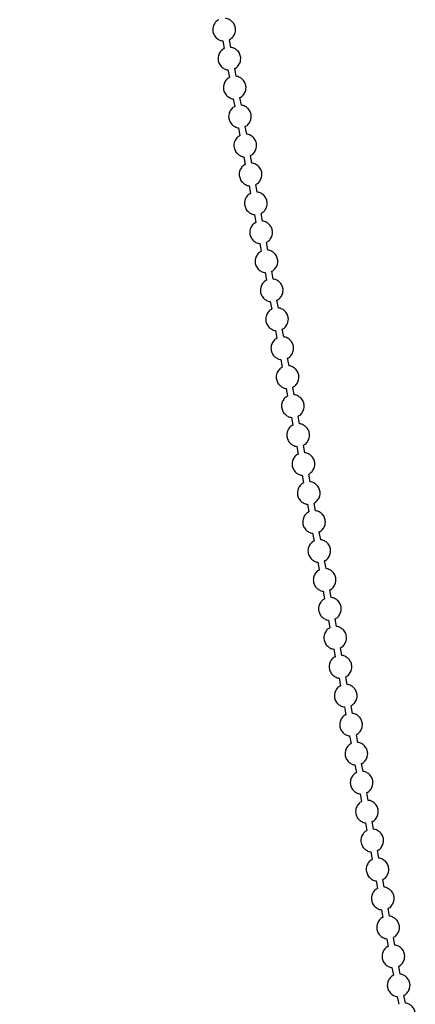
# Model space of a CAD drawing. Header units: millimetres. Extents: x 313 to 1951, y 543 to 2760.
# Tile 32 of 58: x 838 to 926, y 1974 to 2191. Entities that reach past the tile are written whole.
import ezdxf

# ---------------------------------------------------------------- set-up
doc = ezdxf.new("R2010")
doc.units = ezdxf.units.MM
doc.header["$LTSCALE"] = 10

msp = doc.modelspace()

# ---------------------------------------------------------------- linework, layer by layer
at = {"color": 7, "linetype": 'Continuous', "lineweight": 25}
for p, q in [((884.86, 2185.24), (884.55, 2186.94)), ((883.08, 2186.67), (883.39, 2184.97)), ((884.24, 2180.29), (884.55, 2178.59)), ((886.03, 2178.86), (885.72, 2180.56)), ((885.41, 2173.9), (885.72, 2172.2)), ((887.19, 2172.47), (886.88, 2174.17)), ((886.57, 2167.51), (886.88, 2165.81)), ((888.36, 2166.08), (888.05, 2167.78)), ((887.74, 2161.13), (888.05, 2159.43)), ((889.52, 2159.69), (889.21, 2161.39)), ((888.9, 2154.74), (889.21, 2153.04)), ((890.69, 2153.31), (890.38, 2155.01)), ((890.07, 2148.35), (890.38, 2146.65)), ((891.86, 2146.92), (891.55, 2148.62)), ((891.24, 2141.96), (891.55, 2140.26)), ((893.02, 2140.53), (892.71, 2142.23)), ((892.4, 2135.58), (892.71, 2133.88)), ((894.19, 2134.15), (893.88, 2135.85)), ((893.57, 2129.19), (893.88, 2127.49)), ((895.35, 2127.76), (895.04, 2129.46)), ((894.73, 2122.8), (895.04, 2121.1)), ((896.52, 2121.37), (896.21, 2123.07)), ((895.9, 2116.42), (896.21, 2114.72)), ((897.69, 2114.99), (897.37, 2116.69)), ((897.07, 2110.03), (897.38, 2108.33)), ((898.85, 2108.6), (898.54, 2110.3)), ((898.23, 2103.64), (898.54, 2101.94)), ((900.02, 2102.21), (899.71, 2103.91)), ((899.4, 2097.25), (899.71, 2095.55)), ((901.18, 2095.82), (900.87, 2097.52)), ((900.56, 2090.87), (900.87, 2089.17)), ((902.35, 2089.44), (902.04, 2091.14)), ((903.51, 2083.05), (903.2, 2084.75)), ((901.73, 2084.48), (902.04, 2082.78)), ((904.68, 2076.66), (904.37, 2078.36)), ((902.89, 2078.09), (903.2, 2076.39)), ((904.06, 2071.71), (904.37, 2070.01)), ((905.85, 2070.28), (905.54, 2071.98)), ((905.23, 2065.32), (905.54, 2063.62)), ((907.01, 2063.89), (906.7, 2065.59)), ((906.39, 2058.93), (906.7, 2057.23)), ((908.18, 2057.5), (907.87, 2059.2)), ((907.56, 2052.55), (907.87, 2050.84)), ((909.34, 2051.11), (909.03, 2052.81)), ((908.72, 2046.16), (909.03, 2044.46)), ((910.51, 2044.73), (910.2, 2046.43)), ((909.89, 2039.77), (910.2, 2038.07)), ((911.67, 2038.34), (911.36, 2040.04)), ((911.05, 2033.38), (911.37, 2031.68)), ((912.84, 2031.95), (912.53, 2033.65)), ((912.22, 2027), (912.53, 2025.3)), ((914.01, 2025.57), (913.7, 2027.27)), ((913.39, 2020.61), (913.7, 2018.91)), ((915.17, 2019.18), (914.86, 2020.88)), ((914.55, 2014.22), (914.86, 2012.52)), ((916.34, 2012.79), (916.03, 2014.49)), ((915.72, 2007.84), (916.03, 2006.14)), ((917.5, 2006.41), (917.19, 2008.11)), ((916.88, 2001.45), (917.19, 1999.75)), ((918.67, 2000.02), (918.36, 2001.72)), ((918.05, 1995.06), (918.36, 1993.36)), ((919.84, 1993.63), (919.53, 1995.33)), ((919.22, 1988.67), (919.53, 1986.97)), ((921, 1987.24), (920.69, 1988.94)), ((920.38, 1982.29), (920.69, 1980.59)), ((922.17, 1980.86), (921.86, 1982.56)), ((923.33, 1974.47), (923.02, 1976.17)), ((921.55, 1975.9), (921.86, 1974.2))]:
    msp.add_line(p, q, dxfattribs=at)
for radius, start in [(518.95, 183.2977), (513.95, 183.3058)]:
    msp.add_arc((1281, 2180.83), radius, start, 214.7531, dxfattribs=at)
for points, knots in [([(882.23, 2191.33), (882.15, 2191.3), (881.8, 2191.17), (881.31, 2190.63), (880.95, 2189.88), (880.86, 2189.19), (880.91, 2188.83), (880.93, 2188.67)], [0, 0, 0, 0, 0.073822, 0.357165, 0.650779, 0.853283, 1, 1, 1, 1]), ([(884.55, 2186.97), (884.62, 2187), (884.97, 2187.14), (885.46, 2187.68), (885.82, 2188.42), (885.91, 2189.11), (885.84, 2189.78), (885.6, 2190.38), (885.14, 2190.98), (884.54, 2191.4), (883.99, 2191.65), (883.7, 2191.63), (883.7, 2191.63)], [0, 0, 0, 0, 0.037232, 0.180132, 0.328214, 0.430344, 0.50434, 0.647084, 0.730804, 0.861184, 0.998155, 1, 1, 1, 1]), ([(880.93, 2188.67), (881.02, 2188.38), (881.16, 2187.92), (881.63, 2187.33), (882.23, 2186.9), (882.78, 2186.66), (883.07, 2186.67), (883.08, 2186.67)], [0, 0, 0, 0, 0.287989, 0.456894, 0.719938, 0.996278, 1, 1, 1, 1]), ([(883.39, 2184.94), (883.32, 2184.92), (882.96, 2184.78), (882.48, 2184.24), (882.12, 2183.49), (882.03, 2182.81), (882.08, 2182.44), (882.1, 2182.29)], [0, 0, 0, 0, 0.073822, 0.357165, 0.650779, 0.853283, 1, 1, 1, 1]), ([(885.71, 2180.59), (885.78, 2180.61), (886.14, 2180.75), (886.62, 2181.29), (886.99, 2182.04), (887.07, 2182.72), (887.01, 2183.39), (886.77, 2183.99), (886.31, 2184.59), (885.71, 2185.01), (885.16, 2185.26), (884.87, 2185.24), (884.86, 2185.24)], [0, 0, 0, 0, 0.037232, 0.180132, 0.328214, 0.430344, 0.50434, 0.647084, 0.730804, 0.861184, 0.998155, 1, 1, 1, 1]), ([(882.1, 2182.29), (882.19, 2182), (882.33, 2181.54), (882.8, 2180.94), (883.4, 2180.51), (883.95, 2180.27), (884.24, 2180.29), (884.24, 2180.29)], [0, 0, 0, 0, 0.287989, 0.456894, 0.719938, 0.996278, 1, 1, 1, 1]), ([(884.56, 2178.56), (884.48, 2178.53), (884.13, 2178.39), (883.65, 2177.85), (883.28, 2177.11), (883.19, 2176.42), (883.24, 2176.05), (883.26, 2175.9)], [0, 0, 0, 0, 0.073822, 0.357165, 0.650779, 0.853283, 1, 1, 1, 1]), ([(886.88, 2174.2), (886.95, 2174.23), (887.3, 2174.36), (887.79, 2174.9), (888.16, 2175.65), (888.24, 2176.34), (888.17, 2177), (887.93, 2177.6), (887.47, 2178.2), (886.87, 2178.63), (886.32, 2178.87), (886.03, 2178.86), (886.03, 2178.86)], [0, 0, 0, 0, 0.037232, 0.180132, 0.328214, 0.430344, 0.50434, 0.647084, 0.730804, 0.861184, 0.998155, 1, 1, 1, 1]), ([(883.26, 2175.9), (883.35, 2175.61), (883.49, 2175.15), (883.96, 2174.55), (884.56, 2174.13), (885.11, 2173.88), (885.4, 2173.9), (885.41, 2173.9)], [0, 0, 0, 0, 0.287989, 0.456894, 0.719938, 0.996278, 1, 1, 1, 1]), ([(885.72, 2172.17), (885.65, 2172.14), (885.3, 2172), (884.81, 2171.47), (884.45, 2170.72), (884.36, 2170.03), (884.41, 2169.66), (884.43, 2169.51)], [0, 0, 0, 0, 0.0738223, 0.3571645, 0.6507791, 0.8532826, 1, 1, 1, 1]), ([(888.04, 2167.81), (888.12, 2167.84), (888.47, 2167.98), (888.95, 2168.52), (889.32, 2169.26), (889.4, 2169.95), (889.34, 2170.62), (889.1, 2171.22), (888.64, 2171.82), (888.04, 2172.24), (887.49, 2172.48), (887.2, 2172.47), (887.19, 2172.47)], [0, 0, 0, 0, 0.037232, 0.180132, 0.328214, 0.430344, 0.50434, 0.647084, 0.730804, 0.861184, 0.998155, 1, 1, 1, 1]), ([(884.43, 2169.51), (884.52, 2169.22), (884.66, 2168.76), (885.13, 2168.16), (885.73, 2167.74), (886.28, 2167.5), (886.57, 2167.51), (886.57, 2167.51)], [0, 0, 0, 0, 0.287989, 0.456894, 0.719938, 0.996278, 1, 1, 1, 1]), ([(886.89, 2165.78), (886.82, 2165.75), (886.46, 2165.62), (885.98, 2165.08), (885.61, 2164.33), (885.52, 2163.64), (885.57, 2163.28), (885.6, 2163.12)], [0, 0, 0, 0, 0.073822, 0.357165, 0.650779, 0.853283, 1, 1, 1, 1]), ([(889.21, 2161.42), (889.28, 2161.45), (889.64, 2161.59), (890.12, 2162.13), (890.49, 2162.88), (890.57, 2163.56), (890.5, 2164.23), (890.27, 2164.83), (889.8, 2165.43), (889.2, 2165.85), (888.65, 2166.1), (888.36, 2166.08), (888.36, 2166.08)], [0, 0, 0, 0, 0.037232, 0.180132, 0.328214, 0.430344, 0.50434, 0.647084, 0.730804, 0.861184, 0.998155, 1, 1, 1, 1]), ([(885.6, 2163.12), (885.68, 2162.83), (885.82, 2162.38), (886.3, 2161.78), (886.89, 2161.35), (887.44, 2161.11), (887.73, 2161.12), (887.74, 2161.12)], [0, 0, 0, 0, 0.287989, 0.456894, 0.719938, 0.996278, 1, 1, 1, 1]), ([(888.05, 2159.4), (887.98, 2159.37), (887.63, 2159.23), (887.14, 2158.69), (886.78, 2157.94), (886.69, 2157.26), (886.74, 2156.89), (886.76, 2156.74)], [0, 0, 0, 0, 0.073822, 0.357165, 0.650779, 0.853283, 1, 1, 1, 1]), ([(890.37, 2155.04), (890.45, 2155.07), (890.8, 2155.2), (891.29, 2155.74), (891.65, 2156.49), (891.73, 2157.17), (891.67, 2157.84), (891.43, 2158.44), (890.97, 2159.04), (890.37, 2159.47), (889.82, 2159.71), (889.53, 2159.7), (889.52, 2159.69)], [0, 0, 0, 0, 0.037232, 0.180132, 0.328214, 0.430344, 0.50434, 0.647084, 0.730804, 0.861184, 0.998155, 1, 1, 1, 1]), ([(886.76, 2156.74), (886.85, 2156.45), (886.99, 2155.99), (887.46, 2155.39), (888.06, 2154.97), (888.61, 2154.72), (888.9, 2154.74), (888.9, 2154.74)], [0, 0, 0, 0, 0.287989, 0.456894, 0.719938, 0.996278, 1, 1, 1, 1]), ([(889.22, 2153.01), (889.15, 2152.98), (888.79, 2152.84), (888.31, 2152.3), (887.94, 2151.56), (887.85, 2150.87), (887.91, 2150.5), (887.93, 2150.35)], [0, 0, 0, 0, 0.073822, 0.357165, 0.650779, 0.853283, 1, 1, 1, 1]), ([(891.54, 2148.65), (891.61, 2148.68), (891.97, 2148.82), (892.45, 2149.35), (892.82, 2150.1), (892.9, 2150.79), (892.83, 2151.46), (892.6, 2152.06), (892.14, 2152.66), (891.53, 2153.08), (890.99, 2153.32), (890.69, 2153.31), (890.69, 2153.31)], [0, 0, 0, 0, 0.037232, 0.180132, 0.328214, 0.430344, 0.50434, 0.647084, 0.730804, 0.861184, 0.998155, 1, 1, 1, 1]), ([(887.93, 2150.35), (888.01, 2150.06), (888.15, 2149.6), (888.63, 2149), (889.23, 2148.58), (889.78, 2148.34), (890.07, 2148.35), (890.07, 2148.35)], [0, 0, 0, 0, 0.287989, 0.456894, 0.719938, 0.996278, 1, 1, 1, 1]), ([(890.39, 2146.62), (890.31, 2146.59), (889.96, 2146.46), (889.47, 2145.92), (889.11, 2145.17), (889.02, 2144.48), (889.07, 2144.12), (889.09, 2143.96)], [0, 0, 0, 0, 0.073822, 0.357165, 0.650779, 0.853283, 1, 1, 1, 1]), ([(892.71, 2142.26), (892.78, 2142.29), (893.13, 2142.43), (893.62, 2142.97), (893.98, 2143.71), (894.07, 2144.4), (894, 2145.07), (893.76, 2145.67), (893.3, 2146.27), (892.7, 2146.69), (892.15, 2146.94), (891.86, 2146.92), (891.86, 2146.92)], [0, 0, 0, 0, 0.037232, 0.180132, 0.328214, 0.430344, 0.50434, 0.647084, 0.730804, 0.861184, 0.998155, 1, 1, 1, 1]), ([(889.09, 2143.96), (889.18, 2143.67), (889.32, 2143.21), (889.79, 2142.62), (890.39, 2142.19), (890.94, 2141.95), (891.23, 2141.96), (891.24, 2141.96)], [0, 0, 0, 0, 0.287989, 0.456894, 0.719938, 0.996278, 1, 1, 1, 1]), ([(891.55, 2140.23), (891.48, 2140.21), (891.13, 2140.07), (890.64, 2139.53), (890.28, 2138.78), (890.19, 2138.1), (890.24, 2137.73), (890.26, 2137.58)], [0, 0, 0, 0, 0.073822, 0.357165, 0.650779, 0.853283, 1, 1, 1, 1]), ([(893.87, 2135.88), (893.95, 2135.9), (894.3, 2136.04), (894.78, 2136.58), (895.15, 2137.33), (895.23, 2138.01), (895.17, 2138.68), (894.93, 2139.28), (894.47, 2139.88), (893.87, 2140.3), (893.32, 2140.55), (893.03, 2140.53), (893.02, 2140.53)], [0, 0, 0, 0, 0.0372315, 0.1801322, 0.3282137, 0.4303442, 0.5043396, 0.6470845, 0.7308037, 0.8611845, 0.9981553, 1, 1, 1, 1]), ([(890.26, 2137.58), (890.35, 2137.29), (890.49, 2136.83), (890.96, 2136.23), (891.56, 2135.81), (892.11, 2135.56), (892.4, 2135.58), (892.4, 2135.58)], [0, 0, 0, 0, 0.287989, 0.456894, 0.719938, 0.996278, 1, 1, 1, 1]), ([(892.72, 2133.85), (892.64, 2133.82), (892.29, 2133.68), (891.81, 2133.14), (891.44, 2132.4), (891.35, 2131.71), (891.4, 2131.34), (891.42, 2131.19)], [0, 0, 0, 0, 0.073822, 0.357165, 0.650779, 0.853283, 1, 1, 1, 1]), ([(895.04, 2129.49), (895.11, 2129.52), (895.46, 2129.65), (895.95, 2130.19), (896.32, 2130.94), (896.4, 2131.63), (896.33, 2132.29), (896.1, 2132.89), (895.63, 2133.49), (895.03, 2133.92), (894.48, 2134.16), (894.19, 2134.15), (894.19, 2134.15)], [0, 0, 0, 0, 0.037232, 0.180132, 0.328214, 0.430344, 0.50434, 0.647084, 0.730804, 0.861184, 0.998155, 1, 1, 1, 1]), ([(891.42, 2131.19), (891.51, 2130.9), (891.65, 2130.44), (892.12, 2129.84), (892.72, 2129.42), (893.27, 2129.17), (893.56, 2129.19), (893.57, 2129.19)], [0, 0, 0, 0, 0.2879893, 0.4568936, 0.7199382, 0.9962783, 1, 1, 1, 1]), ([(893.88, 2127.46), (893.81, 2127.43), (893.46, 2127.29), (892.97, 2126.76), (892.61, 2126.01), (892.52, 2125.32), (892.57, 2124.96), (892.59, 2124.8)], [0, 0, 0, 0, 0.073822, 0.357165, 0.650779, 0.853283, 1, 1, 1, 1]), ([(896.2, 2123.1), (896.28, 2123.13), (896.63, 2123.27), (897.11, 2123.81), (897.48, 2124.55), (897.56, 2125.24), (897.5, 2125.91), (897.26, 2126.51), (896.8, 2127.11), (896.2, 2127.53), (895.65, 2127.77), (895.36, 2127.76), (895.35, 2127.76)], [0, 0, 0, 0, 0.037232, 0.180132, 0.328214, 0.430344, 0.50434, 0.647084, 0.730804, 0.861184, 0.998155, 1, 1, 1, 1]), ([(892.59, 2124.8), (892.68, 2124.51), (892.82, 2124.05), (893.29, 2123.46), (893.89, 2123.03), (894.44, 2122.79), (894.73, 2122.8), (894.73, 2122.8)], [0, 0, 0, 0, 0.287989, 0.456894, 0.719938, 0.996278, 1, 1, 1, 1]), ([(895.05, 2121.07), (894.98, 2121.05), (894.62, 2120.91), (894.14, 2120.37), (893.77, 2119.62), (893.68, 2118.94), (893.73, 2118.57), (893.76, 2118.41)], [0, 0, 0, 0, 0.073822, 0.357165, 0.650779, 0.853283, 1, 1, 1, 1]), ([(897.37, 2116.71), (897.44, 2116.74), (897.8, 2116.88), (898.28, 2117.42), (898.65, 2118.17), (898.73, 2118.85), (898.66, 2119.52), (898.43, 2120.12), (897.97, 2120.72), (897.36, 2121.14), (896.81, 2121.39), (896.52, 2121.37), (896.52, 2121.37)], [0, 0, 0, 0, 0.037232, 0.180132, 0.328214, 0.430344, 0.50434, 0.647084, 0.730804, 0.861184, 0.998155, 1, 1, 1, 1]), ([(893.76, 2118.41), (893.84, 2118.12), (893.98, 2117.67), (894.46, 2117.07), (895.05, 2116.64), (895.6, 2116.4), (895.9, 2116.42), (895.9, 2116.42)], [0, 0, 0, 0, 0.287989, 0.456894, 0.719938, 0.996278, 1, 1, 1, 1]), ([(896.21, 2114.69), (896.14, 2114.66), (895.79, 2114.52), (895.3, 2113.98), (894.94, 2113.24), (894.85, 2112.55), (894.9, 2112.18), (894.92, 2112.03)], [0, 0, 0, 0, 0.073822, 0.357165, 0.650779, 0.853283, 1, 1, 1, 1]), ([(898.54, 2110.33), (898.61, 2110.36), (898.96, 2110.49), (899.45, 2111.03), (899.81, 2111.78), (899.9, 2112.46), (899.83, 2113.13), (899.59, 2113.73), (899.13, 2114.33), (898.53, 2114.76), (897.98, 2115), (897.69, 2114.99), (897.69, 2114.99)], [0, 0, 0, 0, 0.0372315, 0.1801322, 0.3282137, 0.4303442, 0.5043396, 0.6470845, 0.7308037, 0.8611845, 0.9981553, 1, 1, 1, 1]), ([(894.92, 2112.03), (895.01, 2111.74), (895.15, 2111.28), (895.62, 2110.68), (896.22, 2110.26), (896.77, 2110.01), (897.06, 2110.03), (897.07, 2110.03)], [0, 0, 0, 0, 0.287989, 0.456894, 0.719938, 0.996278, 1, 1, 1, 1]), ([(899.7, 2103.94), (899.77, 2103.97), (900.13, 2104.11), (900.61, 2104.64), (900.98, 2105.39), (901.06, 2106.08), (900.99, 2106.75), (900.76, 2107.35), (900.3, 2107.95), (899.69, 2108.37), (899.15, 2108.61), (898.85, 2108.6), (898.85, 2108.6)], [0, 0, 0, 0, 0.0372315, 0.1801322, 0.3282137, 0.4303442, 0.5043396, 0.6470845, 0.7308037, 0.8611845, 0.9981553, 1, 1, 1, 1]), ([(897.38, 2108.3), (897.31, 2108.27), (896.95, 2108.13), (896.47, 2107.6), (896.11, 2106.85), (896.02, 2106.16), (896.07, 2105.79), (896.09, 2105.64)], [0, 0, 0, 0, 0.073822, 0.357165, 0.650779, 0.853283, 1, 1, 1, 1]), ([(896.09, 2105.64), (896.18, 2105.35), (896.32, 2104.89), (896.79, 2104.29), (897.39, 2103.87), (897.94, 2103.63), (898.23, 2103.64), (898.23, 2103.64)], [0, 0, 0, 0, 0.287989, 0.456894, 0.719938, 0.996278, 1, 1, 1, 1]), ([(900.87, 2097.55), (900.94, 2097.58), (901.29, 2097.72), (901.78, 2098.26), (902.15, 2099), (902.23, 2099.69), (902.16, 2100.36), (901.92, 2100.96), (901.46, 2101.56), (900.86, 2101.98), (900.31, 2102.23), (900.02, 2102.21), (900.02, 2102.21)], [0, 0, 0, 0, 0.037232, 0.180132, 0.328214, 0.430344, 0.50434, 0.647084, 0.730804, 0.861184, 0.998155, 1, 1, 1, 1]), ([(898.55, 2101.91), (898.47, 2101.88), (898.12, 2101.75), (897.64, 2101.21), (897.27, 2100.46), (897.18, 2099.77), (897.23, 2099.41), (897.25, 2099.25)], [0, 0, 0, 0, 0.073822, 0.357165, 0.650779, 0.853283, 1, 1, 1, 1]), ([(897.25, 2099.25), (897.34, 2098.96), (897.48, 2098.5), (897.95, 2097.91), (898.55, 2097.48), (899.1, 2097.24), (899.39, 2097.25), (899.4, 2097.25)], [0, 0, 0, 0, 0.287989, 0.456894, 0.719938, 0.996278, 1, 1, 1, 1]), ([(899.71, 2095.53), (899.64, 2095.5), (899.29, 2095.36), (898.8, 2094.82), (898.44, 2094.07), (898.35, 2093.39), (898.4, 2093.02), (898.42, 2092.87)], [0, 0, 0, 0, 0.073822, 0.357165, 0.650779, 0.853283, 1, 1, 1, 1]), ([(902.03, 2091.17), (902.11, 2091.19), (902.46, 2091.33), (902.94, 2091.87), (903.31, 2092.62), (903.39, 2093.3), (903.33, 2093.97), (903.09, 2094.57), (902.63, 2095.17), (902.03, 2095.6), (901.48, 2095.84), (901.19, 2095.82), (901.18, 2095.82)], [0, 0, 0, 0, 0.037232, 0.180132, 0.328214, 0.430344, 0.50434, 0.647084, 0.730804, 0.861184, 0.998155, 1, 1, 1, 1]), ([(898.42, 2092.87), (898.51, 2092.58), (898.65, 2092.12), (899.12, 2091.52), (899.72, 2091.1), (900.27, 2090.85), (900.56, 2090.87), (900.56, 2090.87)], [0, 0, 0, 0, 0.287989, 0.456894, 0.719938, 0.996278, 1, 1, 1, 1]), ([(900.88, 2089.14), (900.81, 2089.11), (900.45, 2088.97), (899.97, 2088.43), (899.6, 2087.69), (899.51, 2087), (899.56, 2086.63), (899.58, 2086.48)], [0, 0, 0, 0, 0.073822, 0.357165, 0.650779, 0.853283, 1, 1, 1, 1]), ([(903.2, 2084.78), (903.27, 2084.81), (903.63, 2084.95), (904.11, 2085.48), (904.48, 2086.23), (904.56, 2086.92), (904.49, 2087.58), (904.26, 2088.19), (903.79, 2088.78), (903.19, 2089.21), (902.64, 2089.45), (902.35, 2089.44), (902.35, 2089.44)], [0, 0, 0, 0, 0.037232, 0.180132, 0.328214, 0.430344, 0.50434, 0.647084, 0.730804, 0.861184, 0.998155, 1, 1, 1, 1]), ([(899.58, 2086.48), (899.67, 2086.19), (899.81, 2085.73), (900.29, 2085.13), (900.88, 2084.71), (901.43, 2084.47), (901.72, 2084.48), (901.73, 2084.48)], [0, 0, 0, 0, 0.287989, 0.456894, 0.719938, 0.996278, 1, 1, 1, 1]), ([(902.04, 2082.75), (901.97, 2082.72), (901.62, 2082.58), (901.13, 2082.05), (900.77, 2081.3), (900.68, 2080.61), (900.73, 2080.25), (900.75, 2080.09)], [0, 0, 0, 0, 0.073822, 0.357165, 0.650779, 0.853283, 1, 1, 1, 1]), ([(904.36, 2078.39), (904.44, 2078.42), (904.79, 2078.56), (905.28, 2079.1), (905.64, 2079.84), (905.72, 2080.53), (905.66, 2081.2), (905.42, 2081.8), (904.96, 2082.4), (904.36, 2082.82), (903.81, 2083.07), (903.52, 2083.05), (903.51, 2083.05)], [0, 0, 0, 0, 0.0372315, 0.1801322, 0.3282137, 0.4303442, 0.5043396, 0.6470845, 0.7308037, 0.8611845, 0.9981553, 1, 1, 1, 1]), ([(900.75, 2080.09), (900.84, 2079.8), (900.98, 2079.34), (901.45, 2078.75), (902.05, 2078.32), (902.6, 2078.08), (902.89, 2078.09), (902.89, 2078.09)], [0, 0, 0, 0, 0.287989, 0.456894, 0.719938, 0.996278, 1, 1, 1, 1]), ([(903.21, 2076.36), (903.14, 2076.34), (902.78, 2076.2), (902.3, 2075.66), (901.93, 2074.91), (901.84, 2074.23), (901.9, 2073.86), (901.92, 2073.7)], [0, 0, 0, 0, 0.073822, 0.357165, 0.650779, 0.853283, 1, 1, 1, 1]), ([(905.53, 2072), (905.6, 2072.03), (905.96, 2072.17), (906.44, 2072.71), (906.81, 2073.46), (906.89, 2074.14), (906.82, 2074.81), (906.59, 2075.41), (906.13, 2076.01), (905.52, 2076.43), (904.97, 2076.68), (904.68, 2076.66), (904.68, 2076.66)], [0, 0, 0, 0, 0.0372315, 0.1801322, 0.3282137, 0.4303442, 0.5043396, 0.6470845, 0.7308037, 0.8611845, 0.9981553, 1, 1, 1, 1]), ([(901.92, 2073.7), (902, 2073.42), (902.14, 2072.96), (902.62, 2072.36), (903.22, 2071.93), (903.77, 2071.69), (904.06, 2071.71), (904.06, 2071.71)], [0, 0, 0, 0, 0.287989, 0.456894, 0.719938, 0.996278, 1, 1, 1, 1]), ([(904.38, 2069.98), (904.3, 2069.95), (903.95, 2069.81), (903.46, 2069.27), (903.1, 2068.53), (903.01, 2067.84), (903.06, 2067.47), (903.08, 2067.32)], [0, 0, 0, 0, 0.073822, 0.357165, 0.650779, 0.853283, 1, 1, 1, 1]), ([(906.7, 2065.62), (906.77, 2065.65), (907.12, 2065.78), (907.61, 2066.32), (907.97, 2067.07), (908.06, 2067.76), (907.99, 2068.42), (907.75, 2069.02), (907.29, 2069.62), (906.69, 2070.05), (906.14, 2070.29), (905.85, 2070.28), (905.85, 2070.28)], [0, 0, 0, 0, 0.037232, 0.180132, 0.328214, 0.430344, 0.50434, 0.647084, 0.730804, 0.861184, 0.998155, 1, 1, 1, 1]), ([(903.08, 2067.32), (903.17, 2067.03), (903.31, 2066.57), (903.78, 2065.97), (904.38, 2065.55), (904.93, 2065.3), (905.22, 2065.32), (905.23, 2065.32)], [0, 0, 0, 0, 0.287989, 0.456894, 0.719938, 0.996278, 1, 1, 1, 1]), ([(905.54, 2063.59), (905.47, 2063.56), (905.11, 2063.42), (904.63, 2062.89), (904.27, 2062.14), (904.18, 2061.45), (904.23, 2061.08), (904.25, 2060.93)], [0, 0, 0, 0, 0.073822, 0.357165, 0.650779, 0.853283, 1, 1, 1, 1]), ([(907.86, 2059.23), (907.94, 2059.26), (908.29, 2059.4), (908.77, 2059.93), (909.14, 2060.68), (909.22, 2061.37), (909.16, 2062.04), (908.92, 2062.64), (908.46, 2063.24), (907.86, 2063.66), (907.31, 2063.9), (907.02, 2063.89), (907.01, 2063.89)], [0, 0, 0, 0, 0.037232, 0.180132, 0.328214, 0.430344, 0.50434, 0.647084, 0.730804, 0.861184, 0.998155, 1, 1, 1, 1]), ([(904.25, 2060.93), (904.34, 2060.64), (904.48, 2060.18), (904.95, 2059.58), (905.55, 2059.16), (906.1, 2058.92), (906.39, 2058.93), (906.39, 2058.93)], [0, 0, 0, 0, 0.2879893, 0.4568936, 0.7199382, 0.9962783, 1, 1, 1, 1]), ([(906.71, 2057.2), (906.63, 2057.17), (906.28, 2057.04), (905.8, 2056.5), (905.43, 2055.75), (905.34, 2055.06), (905.39, 2054.7), (905.41, 2054.54)], [0, 0, 0, 0, 0.073822, 0.357165, 0.650779, 0.853283, 1, 1, 1, 1]), ([(909.03, 2052.84), (909.1, 2052.87), (909.45, 2053.01), (909.94, 2053.55), (910.31, 2054.3), (910.39, 2054.98), (910.32, 2055.65), (910.09, 2056.25), (909.62, 2056.85), (909.02, 2057.27), (908.47, 2057.52), (908.18, 2057.5), (908.18, 2057.5)], [0, 0, 0, 0, 0.037232, 0.180132, 0.328214, 0.430344, 0.50434, 0.647084, 0.730804, 0.861184, 0.998155, 1, 1, 1, 1]), ([(905.41, 2054.54), (905.5, 2054.25), (905.64, 2053.8), (906.11, 2053.2), (906.71, 2052.77), (907.26, 2052.53), (907.55, 2052.54), (907.56, 2052.54)], [0, 0, 0, 0, 0.287989, 0.456894, 0.719938, 0.996278, 1, 1, 1, 1]), ([(907.87, 2050.82), (907.8, 2050.79), (907.45, 2050.65), (906.96, 2050.11), (906.6, 2049.36), (906.51, 2048.68), (906.56, 2048.31), (906.58, 2048.16)], [0, 0, 0, 0, 0.073822, 0.357165, 0.650779, 0.853283, 1, 1, 1, 1]), ([(910.19, 2046.46), (910.27, 2046.49), (910.62, 2046.62), (911.1, 2047.16), (911.47, 2047.91), (911.55, 2048.59), (911.49, 2049.26), (911.25, 2049.86), (910.79, 2050.46), (910.19, 2050.89), (909.64, 2051.13), (909.35, 2051.12), (909.34, 2051.11)], [0, 0, 0, 0, 0.037232, 0.180132, 0.328214, 0.430344, 0.50434, 0.647084, 0.730804, 0.861184, 0.998155, 1, 1, 1, 1]), ([(906.58, 2048.16), (906.67, 2047.87), (906.81, 2047.41), (907.28, 2046.81), (907.88, 2046.39), (908.43, 2046.14), (908.72, 2046.16), (908.72, 2046.16)], [0, 0, 0, 0, 0.287989, 0.456894, 0.719938, 0.996278, 1, 1, 1, 1]), ([(909.04, 2044.43), (908.97, 2044.4), (908.61, 2044.26), (908.13, 2043.72), (907.76, 2042.98), (907.67, 2042.29), (907.72, 2041.92), (907.75, 2041.77)], [0, 0, 0, 0, 0.073822, 0.357165, 0.650779, 0.853283, 1, 1, 1, 1]), ([(911.36, 2040.07), (911.43, 2040.1), (911.79, 2040.24), (912.27, 2040.77), (912.64, 2041.52), (912.72, 2042.21), (912.65, 2042.88), (912.42, 2043.48), (911.96, 2044.08), (911.35, 2044.5), (910.8, 2044.74), (910.51, 2044.73), (910.51, 2044.73)], [0, 0, 0, 0, 0.0372315, 0.1801322, 0.3282137, 0.4303442, 0.5043396, 0.6470845, 0.7308037, 0.8611845, 0.9981553, 1, 1, 1, 1]), ([(907.75, 2041.77), (907.83, 2041.48), (907.97, 2041.02), (908.45, 2040.42), (909.04, 2040), (909.59, 2039.76), (909.89, 2039.77), (909.89, 2039.77)], [0, 0, 0, 0, 0.287989, 0.456894, 0.719938, 0.996278, 1, 1, 1, 1]), ([(910.2, 2038.04), (910.13, 2038.01), (909.78, 2037.88), (909.29, 2037.34), (908.93, 2036.59), (908.84, 2035.9), (908.89, 2035.54), (908.91, 2035.38)], [0, 0, 0, 0, 0.073822, 0.357165, 0.650779, 0.853283, 1, 1, 1, 1]), ([(912.53, 2033.68), (912.6, 2033.71), (912.95, 2033.85), (913.44, 2034.39), (913.8, 2035.13), (913.89, 2035.82), (913.82, 2036.49), (913.58, 2037.09), (913.12, 2037.69), (912.52, 2038.11), (911.97, 2038.36), (911.68, 2038.34), (911.67, 2038.34)], [0, 0, 0, 0, 0.0372315, 0.1801322, 0.3282137, 0.4303442, 0.5043396, 0.6470845, 0.7308037, 0.8611845, 0.9981553, 1, 1, 1, 1]), ([(908.91, 2035.38), (909, 2035.09), (909.14, 2034.63), (909.61, 2034.04), (910.21, 2033.61), (910.76, 2033.37), (911.05, 2033.38), (911.06, 2033.38)], [0, 0, 0, 0, 0.287989, 0.456894, 0.719938, 0.996278, 1, 1, 1, 1]), ([(911.37, 2031.65), (911.3, 2031.63), (910.94, 2031.49), (910.46, 2030.95), (910.1, 2030.2), (910.01, 2029.52), (910.06, 2029.15), (910.08, 2029)], [0, 0, 0, 0, 0.073822, 0.357165, 0.650779, 0.853283, 1, 1, 1, 1]), ([(913.69, 2027.3), (913.76, 2027.32), (914.12, 2027.46), (914.6, 2028), (914.97, 2028.75), (915.05, 2029.43), (914.98, 2030.1), (914.75, 2030.7), (914.29, 2031.3), (913.68, 2031.72), (913.14, 2031.97), (912.84, 2031.95), (912.84, 2031.95)], [0, 0, 0, 0, 0.037232, 0.180132, 0.328214, 0.430344, 0.50434, 0.647084, 0.730804, 0.861184, 0.998155, 1, 1, 1, 1]), ([(910.08, 2029), (910.17, 2028.71), (910.31, 2028.25), (910.78, 2027.65), (911.38, 2027.23), (911.93, 2026.98), (912.22, 2027), (912.22, 2027)], [0, 0, 0, 0, 0.2879893, 0.4568936, 0.7199382, 0.9962783, 1, 1, 1, 1]), ([(912.54, 2025.27), (912.46, 2025.24), (912.11, 2025.1), (911.62, 2024.56), (911.26, 2023.82), (911.17, 2023.13), (911.22, 2022.76), (911.24, 2022.61)], [0, 0, 0, 0, 0.073822, 0.357165, 0.650779, 0.853283, 1, 1, 1, 1]), ([(914.86, 2020.91), (914.93, 2020.94), (915.28, 2021.07), (915.77, 2021.61), (916.13, 2022.36), (916.22, 2023.05), (916.15, 2023.71), (915.91, 2024.31), (915.45, 2024.91), (914.85, 2025.34), (914.3, 2025.58), (914.01, 2025.57), (914.01, 2025.57)], [0, 0, 0, 0, 0.037232, 0.180132, 0.328214, 0.430344, 0.50434, 0.647084, 0.730804, 0.861184, 0.998155, 1, 1, 1, 1]), ([(911.24, 2022.61), (911.33, 2022.32), (911.47, 2021.86), (911.94, 2021.26), (912.54, 2020.84), (913.09, 2020.59), (913.38, 2020.61), (913.39, 2020.61)], [0, 0, 0, 0, 0.287989, 0.456894, 0.719938, 0.996278, 1, 1, 1, 1]), ([(913.7, 2018.88), (913.63, 2018.85), (913.28, 2018.71), (912.79, 2018.18), (912.43, 2017.43), (912.34, 2016.74), (912.39, 2016.38), (912.41, 2016.22)], [0, 0, 0, 0, 0.073822, 0.357165, 0.650779, 0.853283, 1, 1, 1, 1]), ([(916.02, 2014.52), (916.1, 2014.55), (916.45, 2014.69), (916.93, 2015.23), (917.3, 2015.97), (917.38, 2016.66), (917.32, 2017.33), (917.08, 2017.93), (916.62, 2018.53), (916.02, 2018.95), (915.47, 2019.19), (915.18, 2019.18), (915.17, 2019.18)], [0, 0, 0, 0, 0.037232, 0.180132, 0.328214, 0.430344, 0.50434, 0.647084, 0.730804, 0.861184, 0.998155, 1, 1, 1, 1]), ([(912.41, 2016.22), (912.5, 2015.93), (912.64, 2015.47), (913.11, 2014.88), (913.71, 2014.45), (914.26, 2014.21), (914.55, 2014.22), (914.55, 2014.22)], [0, 0, 0, 0, 0.287989, 0.456894, 0.719938, 0.996278, 1, 1, 1, 1]), ([(914.87, 2012.49), (914.8, 2012.46), (914.44, 2012.33), (913.96, 2011.79), (913.59, 2011.04), (913.5, 2010.36), (913.55, 2009.99), (913.57, 2009.83)], [0, 0, 0, 0, 0.073822, 0.357165, 0.650779, 0.853283, 1, 1, 1, 1]), ([(917.19, 2008.13), (917.26, 2008.16), (917.62, 2008.3), (918.1, 2008.84), (918.47, 2009.59), (918.55, 2010.27), (918.48, 2010.94), (918.25, 2011.54), (917.78, 2012.14), (917.18, 2012.56), (916.63, 2012.81), (916.34, 2012.79), (916.34, 2012.79)], [0, 0, 0, 0, 0.037232, 0.180132, 0.328214, 0.430344, 0.50434, 0.647084, 0.730804, 0.861184, 0.998155, 1, 1, 1, 1]), ([(913.57, 2009.83), (913.66, 2009.54), (913.8, 2009.09), (914.28, 2008.49), (914.87, 2008.06), (915.42, 2007.82), (915.71, 2007.83), (915.72, 2007.84)], [0, 0, 0, 0, 0.287989, 0.456894, 0.719938, 0.996278, 1, 1, 1, 1]), ([(916.03, 2006.11), (915.96, 2006.08), (915.61, 2005.94), (915.12, 2005.4), (914.76, 2004.66), (914.67, 2003.97), (914.72, 2003.6), (914.74, 2003.45)], [0, 0, 0, 0, 0.073822, 0.357165, 0.650779, 0.853283, 1, 1, 1, 1]), ([(918.35, 2001.75), (918.43, 2001.78), (918.78, 2001.91), (919.27, 2002.45), (919.63, 2003.2), (919.71, 2003.88), (919.65, 2004.55), (919.41, 2005.15), (918.95, 2005.75), (918.35, 2006.18), (917.8, 2006.42), (917.51, 2006.41), (917.5, 2006.41)], [0, 0, 0, 0, 0.0372315, 0.1801322, 0.3282137, 0.4303442, 0.5043396, 0.6470845, 0.7308037, 0.8611845, 0.9981553, 1, 1, 1, 1]), ([(914.74, 2003.45), (914.83, 2003.16), (914.97, 2002.7), (915.44, 2002.1), (916.04, 2001.68), (916.59, 2001.43), (916.88, 2001.45), (916.88, 2001.45)], [0, 0, 0, 0, 0.287989, 0.456894, 0.719938, 0.996278, 1, 1, 1, 1]), ([(919.52, 1995.36), (919.59, 1995.39), (919.95, 1995.53), (920.43, 1996.06), (920.8, 1996.81), (920.88, 1997.5), (920.81, 1998.17), (920.58, 1998.77), (920.12, 1999.37), (919.51, 1999.79), (918.96, 2000.03), (918.67, 2000.02), (918.67, 2000.02)], [0, 0, 0, 0, 0.037232, 0.180132, 0.328214, 0.430344, 0.50434, 0.647084, 0.730804, 0.861184, 0.998155, 1, 1, 1, 1]), ([(917.2, 1999.72), (917.13, 1999.69), (916.77, 1999.55), (916.29, 1999.02), (915.92, 1998.27), (915.83, 1997.58), (915.89, 1997.21), (915.91, 1997.06)], [0, 0, 0, 0, 0.073822, 0.357165, 0.650779, 0.853283, 1, 1, 1, 1]), ([(915.91, 1997.06), (915.99, 1996.77), (916.13, 1996.31), (916.61, 1995.71), (917.21, 1995.29), (917.76, 1995.05), (918.05, 1995.06), (918.05, 1995.06)], [0, 0, 0, 0, 0.287989, 0.456894, 0.719938, 0.996278, 1, 1, 1, 1]), ([(920.69, 1988.97), (920.76, 1989), (921.11, 1989.14), (921.6, 1989.68), (921.96, 1990.42), (922.05, 1991.11), (921.98, 1991.78), (921.74, 1992.38), (921.28, 1992.98), (920.68, 1993.4), (920.13, 1993.65), (919.84, 1993.63), (919.84, 1993.63)], [0, 0, 0, 0, 0.0372315, 0.1801322, 0.3282137, 0.4303442, 0.5043396, 0.6470845, 0.7308037, 0.8611845, 0.9981553, 1, 1, 1, 1]), ([(918.37, 1993.33), (918.29, 1993.3), (917.94, 1993.17), (917.45, 1992.63), (917.09, 1991.88), (917, 1991.19), (917.05, 1990.83), (917.07, 1990.67)], [0, 0, 0, 0, 0.073822, 0.357165, 0.650779, 0.853283, 1, 1, 1, 1]), ([(917.07, 1990.67), (917.16, 1990.38), (917.3, 1989.92), (917.77, 1989.33), (918.37, 1988.9), (918.92, 1988.66), (919.21, 1988.67), (919.22, 1988.67)], [0, 0, 0, 0, 0.287989, 0.456894, 0.719938, 0.996278, 1, 1, 1, 1]), ([(919.53, 1986.95), (919.46, 1986.92), (919.1, 1986.78), (918.62, 1986.24), (918.26, 1985.49), (918.17, 1984.81), (918.22, 1984.44), (918.24, 1984.29)], [0, 0, 0, 0, 0.073822, 0.357165, 0.650779, 0.853283, 1, 1, 1, 1]), ([(921.85, 1982.59), (921.92, 1982.61), (922.28, 1982.75), (922.76, 1983.29), (923.13, 1984.04), (923.21, 1984.72), (923.15, 1985.39), (922.91, 1985.99), (922.45, 1986.59), (921.85, 1987.02), (921.3, 1987.26), (921.01, 1987.24), (921, 1987.24)], [0, 0, 0, 0, 0.037232, 0.180132, 0.328214, 0.430344, 0.50434, 0.647084, 0.730804, 0.861184, 0.998155, 1, 1, 1, 1]), ([(918.24, 1984.29), (918.33, 1984), (918.47, 1983.54), (918.94, 1982.94), (919.54, 1982.52), (920.09, 1982.27), (920.38, 1982.29), (920.38, 1982.29)], [0, 0, 0, 0, 0.287989, 0.456894, 0.719938, 0.996278, 1, 1, 1, 1]), ([(920.7, 1980.56), (920.62, 1980.53), (920.27, 1980.39), (919.79, 1979.85), (919.42, 1979.11), (919.33, 1978.42), (919.38, 1978.05), (919.4, 1977.9)], [0, 0, 0, 0, 0.073822, 0.357165, 0.650779, 0.853283, 1, 1, 1, 1]), ([(923.02, 1976.2), (923.09, 1976.23), (923.44, 1976.37), (923.93, 1976.9), (924.3, 1977.65), (924.38, 1978.34), (924.31, 1979), (924.08, 1979.61), (923.61, 1980.2), (923.01, 1980.63), (922.46, 1980.87), (922.17, 1980.86), (922.17, 1980.86)], [0, 0, 0, 0, 0.0372315, 0.1801322, 0.3282137, 0.4303442, 0.5043396, 0.6470845, 0.7308037, 0.8611845, 0.9981553, 1, 1, 1, 1]), ([(919.4, 1977.9), (919.49, 1977.61), (919.63, 1977.15), (920.1, 1976.55), (920.7, 1976.13), (921.25, 1975.89), (921.54, 1975.9), (921.55, 1975.9)], [0, 0, 0, 0, 0.287989, 0.456894, 0.719938, 0.996278, 1, 1, 1, 1]), ([(924.18, 1969.81), (924.26, 1969.84), (924.61, 1969.98), (925.09, 1970.52), (925.46, 1971.26), (925.54, 1971.95), (925.48, 1972.62), (925.24, 1973.22), (924.78, 1973.82), (924.18, 1974.24), (923.63, 1974.48), (923.34, 1974.47), (923.33, 1974.47)], [0, 0, 0, 0, 0.0372315, 0.1801322, 0.3282137, 0.4303442, 0.5043396, 0.6470845, 0.7308037, 0.8611845, 0.9981553, 1, 1, 1, 1])]:
    msp.add_open_spline(points, degree=3, knots=knots, dxfattribs=at)

doc.saveas('drawing.dxf')
